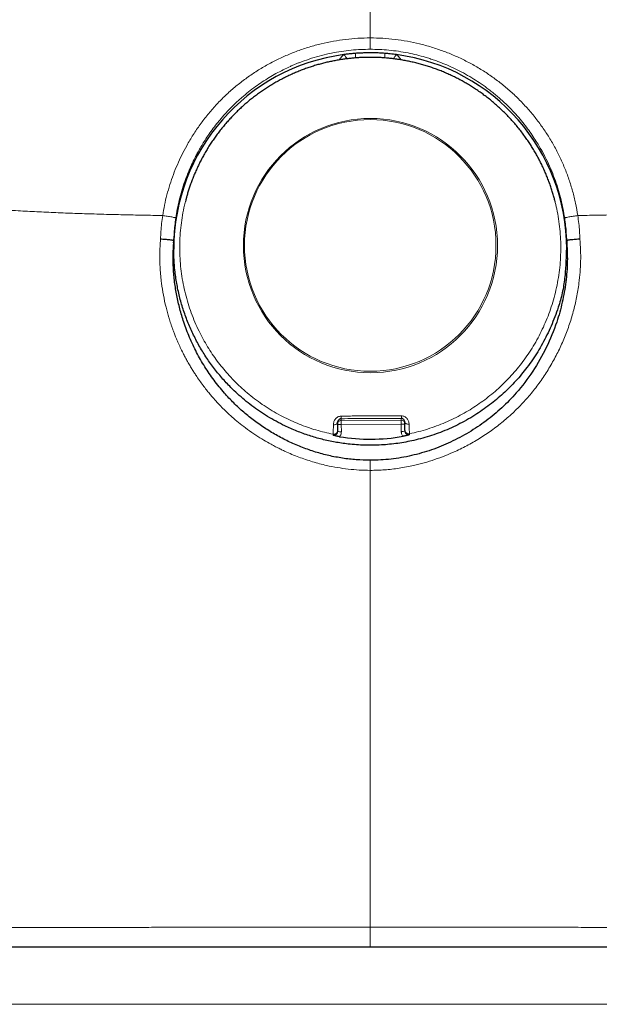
# Model space of a CAD drawing. Header units: millimetres. Extents: x 8 to 819, y 12 to 828.
# Tile 33 of 42: x 416 to 431, y 605 to 631. Entities that reach past the tile are written whole.
import ezdxf

# ---------------------------------------------------------------- set-up
doc = ezdxf.new("R2010")
doc.units = ezdxf.units.MM

msp = doc.modelspace()

# ---------------------------------------------------------------- linework, layer by layer
at = {"color": 7, "linetype": 'Continuous', "lineweight": 30}
for p, q in [((420.072, 626.443), (420.062, 626.407)), ((429.938, 626.407), (429.928, 626.443)), ((419.748, 625.301), (419.75, 625.36)), ((430.25, 625.362), (430.252, 625.303)), ((424.125, 620.491), (424.129, 620.521)), ((425.927, 620.511), (425.927, 620.472)), ((424.128, 620.294), (424.128, 620.268))]:
    msp.add_line(p, q, dxfattribs=at)
at = {"color": 252, "linetype": 'Continuous', "lineweight": 0}
for p, q in [((424.226, 620.61), (424.226, 620.562)), ((424.226, 620.562), (425.826, 620.571)), ((425.827, 620.464), (424.227, 620.455)), ((424.227, 620.455), (424.228, 620.262)), ((425.826, 620.571), (425.826, 620.619)), ((425.828, 620.271), (425.827, 620.464)), ((425.927, 620.472), (425.928, 620.279)), ((424.009, 620.17), (424.009, 620.196)), ((425.928, 620.279), (425.928, 620.305)), ((426.049, 620.208), (426.049, 620.181)), ((425, 609.716), (425, 607.043)), ((400.739, 604.981), (434.264, 604.981))]:
    msp.add_line(p, q, dxfattribs=at)
at = {"color": 252, "linetype": 'Continuous', "lineweight": 0, "flags": 128}
for points in [[(425, 630.774), (425, 630.736), (425, 630.699), (425, 630.663), (425, 630.628), (425, 630.596), (425, 630.567), (425, 630.54), (425, 630.518), (425, 630.499), (425, 630.485), (425, 630.475), (425, 630.47)], [(425.927, 620.511), (425.929, 620.501), (425.936, 620.491), (425.947, 620.482), (425.961, 620.475), (425.978, 620.469), (425.997, 620.465), (426.018, 620.463), (426.039, 620.463)], [(425, 619.5), (425, 619.488), (425, 619.472), (425, 619.452), (425, 619.428), (425, 619.401), (425, 619.371), (425, 619.339), (425, 619.304), (425, 619.268), (425, 619.231)], [(425, 607.043), (425, 606.996), (425, 606.948), (425, 606.901), (425, 606.855), (425, 606.811), (425, 606.768), (425, 606.728), (425, 606.69), (425, 606.655), (425, 606.624), (425, 606.596), (425, 606.572), (425, 606.552), (425, 606.536), (425, 606.525), (425, 606.518), (425, 606.516)]]:
    msp.add_lwpolyline(points, dxfattribs=at)
at = {"color": 252, "linetype": 'Continuous', "lineweight": 0}
for centre, radius in [((425.006, 625.23), 3.394), ((425, 625.235), 3.359)]:
    msp.add_circle(centre, radius, dxfattribs=at)
at = {"color": 7, "linetype": 'Continuous', "lineweight": 30}
for centre, radius, start, end in [((424.992, 625.132), 5.242, 97.603, 179.9412), ((425.009, 625.132), 5.241, 0.0564, 82.3994), ((425, 625.173), 5.109, 260.7574, 279.8985)]:
    msp.add_arc(centre, radius, start, end, dxfattribs=at)
at = {"color": 252, "linetype": 'Continuous', "lineweight": 0}
for centre, radius, start, end in [((419.313, 626.356), 6.374, 37.2777, 38.5474), ((411.423, 630.339), 13.182, 359.5643, 0.0917), ((438.577, 630.339), 13.183, 179.9083, 180.4355), ((430.746, 626.31), 6.449, 141.4598, 142.711), ((424.039, 620.557), 0.109, 257.6939, 323.0003), ((424.227, 620.462), 0.0999, 90.2579, 180.2599), ((424.2, 620.818), 0.364, 258.4237, 274.2486), ((424.475, 620.67), 0.256, 178.2422, 193.6487), ((503.339, 620.934), 79.113, 180.2694, 180.3467), ((425.58, 620.677), 0.253, 346.8668, 2.4376), ((425.827, 620.471), 0.0999, 0.3998, 90.3975), ((504.939, 620.943), 79.113, 180.2694, 180.3467), ((425.85, 620.828), 0.365, 266.4208, 282.2124), ((424.201, 620.625), 0.364, 258.4237, 274.2486), ((425.851, 620.635), 0.365, 266.4208, 282.2124)]:
    msp.add_arc(centre, radius, start, end, dxfattribs=at)
for points, knots in [([(406.183, 642.792), (406.138, 642.64), (406.05, 642.336), (405.921, 641.883), (405.795, 641.432), (405.673, 640.983), (405.557, 640.54), (405.445, 640.102), (405.338, 639.67), (405.236, 639.242), (405.139, 638.814), (405.047, 638.388), (404.961, 637.963), (404.881, 637.543), (404.809, 637.127), (404.745, 636.719), (404.688, 636.317), (404.641, 635.923), (404.601, 635.534), (404.571, 635.149), (404.55, 634.766), (404.539, 634.387), (404.538, 634.014), (404.549, 633.648), (404.57, 633.29), (404.603, 632.942), (404.647, 632.601), (404.703, 632.268), (404.769, 631.959), (404.841, 631.672), (404.918, 631.407), (405.005, 631.148), (405.102, 630.894), (405.209, 630.647), (405.333, 630.391), (405.475, 630.129), (405.638, 629.861), (405.815, 629.603), (405.995, 629.367), (406.177, 629.152), (406.358, 628.955), (406.549, 628.767), (406.75, 628.585), (406.96, 628.412), (407.175, 628.249), (407.395, 628.097), (407.618, 627.955), (407.849, 627.82), (408.087, 627.691), (408.355, 627.557), (408.654, 627.421), (408.987, 627.284), (409.33, 627.157), (409.682, 627.04), (410.042, 626.932), (410.408, 626.833), (410.781, 626.744), (411.161, 626.662), (411.551, 626.587), (411.95, 626.519), (412.358, 626.457), (412.773, 626.401), (413.194, 626.351), (413.617, 626.307), (414.043, 626.268), (414.471, 626.233), (414.904, 626.201), (415.361, 626.172), (415.841, 626.145), (416.347, 626.121), (416.857, 626.099), (417.37, 626.081), (417.887, 626.066), (418.407, 626.053), (418.93, 626.042), (419.281, 626.036), (419.456, 626.033)], [0, 0, 0, 0, 0.014, 0.028, 0.041998, 0.055996, 0.069995, 0.083746, 0.097498, 0.11125, 0.125003, 0.139005, 0.153007, 0.167009, 0.181009, 0.195009, 0.208758, 0.222506, 0.236253, 0.25, 0.263998, 0.277997, 0.291997, 0.305997, 0.319998, 0.333749, 0.3475, 0.361252, 0.375002, 0.386668, 0.398333, 0.409998, 0.421663, 0.433329, 0.444996, 0.458746, 0.472497, 0.486249, 0.500002, 0.511671, 0.523338, 0.535004, 0.546668, 0.558331, 0.569994, 0.580991, 0.591989, 0.602989, 0.613991, 0.624994, 0.638997, 0.652997, 0.666998, 0.680998, 0.694998, 0.708748, 0.722496, 0.736245, 0.749994, 0.763995, 0.777997, 0.791999, 0.805999, 0.82, 0.83375, 0.8475, 0.861249, 0.874996, 0.890617, 0.906238, 0.921861, 0.937486, 0.953113, 0.968741, 0.984371, 1, 1, 1, 1]), ([(443.817, 642.792), (443.852, 642.672), (443.923, 642.43), (444.027, 642.066), (444.131, 641.698), (444.234, 641.325), (444.335, 640.951), (444.431, 640.585), (444.523, 640.23), (444.609, 639.885), (444.693, 639.542), (444.773, 639.201), (444.856, 638.833), (444.941, 638.439), (445.027, 638.02), (445.106, 637.605), (445.179, 637.193), (445.244, 636.787), (445.301, 636.387), (445.351, 635.992), (445.392, 635.6), (445.422, 635.232), (445.443, 634.888), (445.456, 634.566), (445.461, 634.248), (445.459, 633.934), (445.449, 633.623), (445.429, 633.3), (445.398, 632.965), (445.353, 632.619), (445.296, 632.28), (445.229, 631.965), (445.155, 631.672), (445.076, 631.403), (444.987, 631.139), (444.889, 630.882), (444.781, 630.631), (444.665, 630.39), (444.541, 630.16), (444.411, 629.941), (444.273, 629.729), (444.126, 629.524), (443.981, 629.339), (443.839, 629.172), (443.701, 629.021), (443.556, 628.872), (443.405, 628.728), (443.251, 628.591), (443.095, 628.46), (442.938, 628.336), (442.747, 628.195), (442.517, 628.039), (442.242, 627.87), (441.954, 627.71), (441.656, 627.56), (441.35, 627.421), (441.036, 627.291), (440.768, 627.191), (440.551, 627.116), (440.39, 627.062), (440.227, 627.011), (440.069, 626.964), (439.881, 626.91), (439.659, 626.851), (439.397, 626.786), (439.188, 626.738), (439.035, 626.704), (438.941, 626.685), (438.846, 626.665), (438.751, 626.646), (438.654, 626.628), (438.557, 626.609), (438.39, 626.579), (438.151, 626.537), (437.834, 626.487), (437.506, 626.44), (437.167, 626.396), (436.818, 626.354), (436.473, 626.317), (436.133, 626.284), (435.799, 626.254), (435.496, 626.23), (435.226, 626.21), (435.053, 626.198), (434.939, 626.191), (434.886, 626.187), (434.833, 626.184), (434.779, 626.18), (434.725, 626.177), (434.671, 626.174), (434.502, 626.164), (434.214, 626.148), (433.801, 626.127), (433.373, 626.109), (432.931, 626.092), (432.477, 626.077), (432.011, 626.063), (431.535, 626.052), (431.045, 626.041), (430.712, 626.036), (430.544, 626.033)], [0, 0, 0, 0, 0.011058, 0.022281, 0.03368, 0.045265, 0.057044, 0.068771, 0.079719, 0.090663, 0.101609, 0.112563, 0.123533, 0.13731, 0.151095, 0.164901, 0.17874, 0.192624, 0.206314, 0.220071, 0.233903, 0.247824, 0.259605, 0.271418, 0.28327, 0.295167, 0.307116, 0.319019, 0.33299, 0.346966, 0.360958, 0.374977, 0.386867, 0.398725, 0.410558, 0.42237, 0.43417, 0.446048, 0.45725, 0.468407, 0.479524, 0.490607, 0.501661, 0.510459, 0.519413, 0.528529, 0.537651, 0.546506, 0.555212, 0.563771, 0.572126, 0.585318, 0.598638, 0.612096, 0.625698, 0.638766, 0.651978, 0.66534, 0.671694, 0.678084, 0.684509, 0.690796, 0.696498, 0.706111, 0.715864, 0.725759, 0.729123, 0.732504, 0.735901, 0.739315, 0.742745, 0.746192, 0.749656, 0.760376, 0.771317, 0.782482, 0.793872, 0.805489, 0.817335, 0.82795, 0.838744, 0.849718, 0.85706, 0.864481, 0.866157, 0.867838, 0.869523, 0.871212, 0.872905, 0.874602, 0.876302, 0.888755, 0.901559, 0.914714, 0.928223, 0.942087, 0.956048, 0.970353, 0.985004, 1, 1, 1, 1]), ([(425, 630.774), (425, 630.915), (425, 631.197), (425, 631.62), (425, 632.043), (425, 632.465), (425, 632.887), (425, 633.278), (425, 633.638), (425, 633.966), (425, 634.294), (425, 634.619), (425, 634.943), (425, 635.26), (425, 635.572), (425, 635.878), (425, 636.179), (425, 636.474), (425, 636.764), (425, 637.047), (425, 637.323), (425, 637.591), (425, 637.849), (425, 638.098), (425, 638.338), (425, 638.566), (425, 638.784), (425, 638.991), (425, 639.185), (425, 639.369), (425, 639.542), (425, 639.706), (425, 639.861), (425, 640.008), (425, 640.146), (425, 640.288), (425, 640.431), (425, 640.575), (425, 640.709), (425, 640.834), (425, 640.962), (425, 641.09), (425, 641.218), (425, 641.337), (425, 641.449), (425, 641.565), (425, 641.685), (425, 641.808), (425, 641.888), (425, 641.927)], [0, 0, 0, 0, 0.023329, 0.046658, 0.069991, 0.093325, 0.116659, 0.139994, 0.158329, 0.176663, 0.194995, 0.213329, 0.231666, 0.250001, 0.267857, 0.285711, 0.30357, 0.32143, 0.339287, 0.357139, 0.374991, 0.392846, 0.410702, 0.428559, 0.446413, 0.464266, 0.482121, 0.49998, 0.517484, 0.534984, 0.552481, 0.56998, 0.587483, 0.604986, 0.622487, 0.639987, 0.661988, 0.683987, 0.70598, 0.727971, 0.749965, 0.777967, 0.805977, 0.833991, 0.861996, 0.889995, 0.92666, 0.96333, 1, 1, 1, 1]), ([(419.456, 626.033), (419.471, 626.126), (419.502, 626.312), (419.567, 626.587), (419.646, 626.859), (419.739, 627.127), (419.845, 627.39), (419.964, 627.647), (420.104, 627.914), (420.267, 628.187), (420.454, 628.464), (420.656, 628.727), (420.872, 628.976), (421.103, 629.211), (421.347, 629.432), (421.605, 629.638), (421.875, 629.83), (422.157, 630.005), (422.449, 630.163), (422.749, 630.304), (423.057, 630.427), (423.371, 630.533), (423.691, 630.62), (424.015, 630.688), (424.342, 630.737), (424.671, 630.768), (424.89, 630.772), (425, 630.774)], [0, 0, 0, 0, 0.035651, 0.07119, 0.106724, 0.142488, 0.178251, 0.213869, 0.249436, 0.291931, 0.333931, 0.375583, 0.417036, 0.458444, 0.499958, 0.541443, 0.583152, 0.625252, 0.666777, 0.70846, 0.750472, 0.792098, 0.833695, 0.875451, 0.917132, 0.958581, 1, 1, 1, 1]), ([(430.544, 626.033), (430.526, 626.143), (430.489, 626.361), (430.409, 626.683), (430.311, 626.999), (430.194, 627.308), (430.06, 627.609), (429.908, 627.901), (429.739, 628.184), (429.553, 628.457), (429.352, 628.718), (429.136, 628.967), (428.905, 629.204), (428.659, 629.427), (428.401, 629.634), (428.13, 629.826), (427.849, 630.001), (427.558, 630.16), (427.258, 630.301), (426.951, 630.425), (426.636, 630.531), (426.316, 630.619), (425.992, 630.688), (425.663, 630.737), (425.332, 630.768), (425.111, 630.772), (425, 630.774)], [0, 0, 0, 0, 0.041904, 0.08364, 0.125253, 0.166778, 0.208246, 0.249686, 0.291119, 0.332568, 0.374052, 0.415594, 0.457214, 0.498938, 0.540705, 0.582447, 0.624179, 0.665907, 0.707637, 0.74937, 0.791106, 0.832848, 0.874599, 0.916366, 0.95816, 1, 1, 1, 1]), ([(419.806, 625.965), (419.819, 626.044), (419.845, 626.204), (419.898, 626.445), (419.964, 626.691), (420.042, 626.93), (420.129, 627.162), (420.22, 627.375), (420.291, 627.523), (420.333, 627.605), (420.346, 627.63), (420.36, 627.656), (420.373, 627.682), (420.387, 627.708), (420.421, 627.769), (420.478, 627.87), (420.564, 628.012), (420.663, 628.163), (420.776, 628.323), (420.88, 628.459), (420.97, 628.57), (421.043, 628.656), (421.119, 628.742), (421.2, 628.83), (421.286, 628.918), (421.375, 629.006), (421.47, 629.095), (421.594, 629.205), (421.748, 629.333), (421.931, 629.472), (422.114, 629.6), (422.297, 629.715), (422.484, 629.823), (422.674, 629.923), (422.819, 629.992), (422.913, 630.033), (422.955, 630.052), (422.998, 630.069), (423.04, 630.087), (423.082, 630.104), (423.123, 630.12), (423.24, 630.164), (423.431, 630.23), (423.699, 630.307), (423.965, 630.369), (424.229, 630.415), (424.49, 630.447), (424.746, 630.467), (424.916, 630.469), (425, 630.47)], [0, 0, 0, 0, 0.031975, 0.064945, 0.098911, 0.133878, 0.165478, 0.197855, 0.226991, 0.230851, 0.234722, 0.238603, 0.242495, 0.246397, 0.250309, 0.270544, 0.292728, 0.316861, 0.342944, 0.370977, 0.385457, 0.400408, 0.415829, 0.43172, 0.448082, 0.464914, 0.482216, 0.499988, 0.531638, 0.562358, 0.592148, 0.621008, 0.648938, 0.678588, 0.707115, 0.713365, 0.719558, 0.725695, 0.731775, 0.737799, 0.743766, 0.749677, 0.787617, 0.824826, 0.861307, 0.897062, 0.932094, 0.966406, 1, 1, 1, 1]), ([(425, 630.47), (425.082, 630.469), (425.248, 630.467), (425.5, 630.448), (425.755, 630.417), (426.003, 630.375), (426.242, 630.321), (426.415, 630.275), (426.532, 630.239), (426.593, 630.22), (426.653, 630.2), (426.714, 630.18), (426.774, 630.158), (426.886, 630.117), (427.051, 630.051), (427.269, 629.952), (427.491, 629.838), (427.708, 629.713), (427.917, 629.579), (428.067, 629.473), (428.169, 629.396), (428.221, 629.356), (428.274, 629.314), (428.326, 629.271), (428.379, 629.227), (428.481, 629.139), (428.626, 629.007), (428.804, 628.827), (428.963, 628.651), (429.106, 628.478), (429.236, 628.307), (429.354, 628.138), (429.456, 627.98), (429.52, 627.873), (429.552, 627.816), (429.562, 627.799), (429.571, 627.783), (429.58, 627.766), (429.59, 627.75), (429.642, 627.654), (429.733, 627.478), (429.849, 627.219), (429.948, 626.961), (430.031, 626.706), (430.099, 626.455), (430.154, 626.209), (430.181, 626.046), (430.194, 625.965)], [0, 0, 0, 0, 0.03291, 0.06651, 0.100802, 0.135789, 0.167155, 0.199064, 0.207511, 0.215996, 0.224518, 0.233078, 0.241675, 0.250309, 0.280804, 0.312748, 0.34614, 0.380983, 0.412845, 0.445832, 0.454658, 0.463561, 0.472541, 0.481598, 0.490733, 0.499944, 0.53563, 0.569369, 0.601161, 0.631005, 0.658901, 0.687338, 0.713419, 0.734422, 0.737037, 0.739621, 0.742174, 0.744695, 0.747186, 0.749645, 0.788552, 0.826409, 0.863216, 0.898977, 0.933692, 0.967366, 1, 1, 1, 1]), ([(424.298, 630.328), (424.283, 630.315), (424.253, 630.29), (424.215, 630.245), (424.189, 630.211), (424.178, 630.19), (424.176, 630.187)], [0, 0, 0, 0, 0.3147679, 0.6279599, 0.943787, 1, 1, 1, 1]), ([(425.824, 630.187), (425.823, 630.19), (425.812, 630.21), (425.786, 630.245), (425.747, 630.29), (425.717, 630.315), (425.702, 630.328)], [0, 0, 0, 0, 0.056382, 0.370269, 0.683388, 1, 1, 1, 1]), ([(420.073, 626.443), (420.061, 626.398), (420.026, 626.266), (419.983, 626.042), (419.943, 625.773), (419.918, 625.501), (419.908, 625.228), (419.913, 624.954), (419.932, 624.681), (419.966, 624.41), (420.014, 624.143), (420.077, 623.88), (420.152, 623.622), (420.241, 623.371), (420.341, 623.127), (420.45, 622.897), (420.565, 622.682), (420.684, 622.481), (420.812, 622.288), (420.946, 622.104), (421.085, 621.929), (421.184, 621.818), (421.232, 621.762)], [0, 0, 0, 0, 0.0276781, 0.0816069, 0.1357924, 0.1901584, 0.2446267, 0.2991183, 0.3535543, 0.4078558, 0.4619454, 0.5157475, 0.5691888, 0.622199, 0.6747114, 0.7266631, 0.7737437, 0.8202621, 0.8661802, 0.9114628, 0.9560787, 1, 1, 1, 1]), ([(428.807, 621.806), (428.859, 621.866), (428.965, 621.989), (429.114, 622.183), (429.256, 622.387), (429.389, 622.601), (429.513, 622.824), (429.626, 623.053), (429.728, 623.289), (429.818, 623.533), (429.897, 623.785), (429.964, 624.044), (430.017, 624.309), (430.057, 624.579), (430.082, 624.851), (430.092, 625.124), (430.087, 625.398), (430.068, 625.671), (430.034, 625.941), (429.988, 626.199), (429.947, 626.365), (429.928, 626.443)], [0, 0, 0, 0, 0.048404, 0.097638, 0.147665, 0.198442, 0.249924, 0.301122, 0.352895, 0.405185, 0.457933, 0.512159, 0.566721, 0.621542, 0.676546, 0.731653, 0.786784, 0.841859, 0.896798, 0.951522, 1, 1, 1, 1]), ([(419.456, 626.033), (419.446, 625.963), (419.427, 625.822), (419.408, 625.61), (419.401, 625.469), (419.398, 625.399)], [0, 0, 0, 0, 0.334901, 0.668059, 1, 1, 1, 1]), ([(419.456, 626.033), (419.476, 626.03), (419.516, 626.025), (419.58, 626.015), (419.643, 626.004), (419.701, 625.994), (419.749, 625.984), (419.782, 625.976), (419.803, 625.969), (419.805, 625.967), (419.806, 625.965)], [0, 0, 0, 0, 0.114459, 0.237506, 0.367026, 0.50004, 0.633047, 0.76255, 0.885572, 1, 1, 1, 1]), ([(419.752, 625.358), (419.755, 625.426), (419.761, 625.562), (419.779, 625.764), (419.797, 625.899), (419.806, 625.965)], [0, 0, 0, 0, 0.334911, 0.668239, 1, 1, 1, 1]), ([(430.194, 625.965), (430.195, 625.967), (430.197, 625.969), (430.218, 625.976), (430.251, 625.984), (430.299, 625.994), (430.357, 626.004), (430.42, 626.015), (430.484, 626.025), (430.524, 626.03), (430.544, 626.033)], [0, 0, 0, 0, 0.114428, 0.23745, 0.366953, 0.49996, 0.632974, 0.762494, 0.885541, 1, 1, 1, 1]), ([(430.194, 625.965), (430.203, 625.899), (430.221, 625.765), (430.239, 625.563), (430.245, 625.428), (430.248, 625.361)], [0, 0, 0, 0, 0.331729, 0.665056, 1, 1, 1, 1]), ([(430.544, 626.033), (430.554, 625.963), (430.573, 625.823), (430.592, 625.612), (430.599, 625.471), (430.602, 625.401)], [0, 0, 0, 0, 0.334898, 0.668057, 1, 1, 1, 1]), ([(419.398, 625.399), (419.39, 625.268), (419.373, 625.008), (419.384, 624.617), (419.418, 624.249), (419.473, 623.904), (419.54, 623.597), (419.597, 623.389), (419.631, 623.276), (419.64, 623.246), (419.65, 623.215), (419.66, 623.184), (419.67, 623.153), (419.68, 623.123), (419.693, 623.085), (419.712, 623.032), (419.738, 622.96), (419.771, 622.871), (419.813, 622.767), (419.865, 622.645), (419.928, 622.507), (419.993, 622.373), (420.058, 622.247), (420.12, 622.133), (420.184, 622.023), (420.246, 621.921), (420.305, 621.828), (420.376, 621.719), (420.46, 621.599), (420.554, 621.472), (420.641, 621.359), (420.721, 621.261), (420.793, 621.177), (420.868, 621.091), (420.958, 620.995), (421.07, 620.879), (421.202, 620.752), (421.355, 620.615), (421.529, 620.47), (421.728, 620.319), (421.939, 620.173), (422.149, 620.041), (422.305, 619.951), (422.411, 619.894), (422.47, 619.863), (422.527, 619.834), (422.581, 619.807), (422.633, 619.782), (422.683, 619.758), (422.833, 619.689), (423.089, 619.582), (423.458, 619.458), (423.803, 619.367), (424.122, 619.304), (424.413, 619.263), (424.706, 619.237), (424.902, 619.233), (425, 619.231)], [0, 0, 0, 0, 0.041774, 0.083497, 0.125207, 0.160257, 0.195324, 0.226203, 0.229671, 0.233138, 0.236606, 0.240074, 0.243542, 0.247011, 0.250479, 0.256409, 0.2651, 0.27501, 0.287051, 0.301222, 0.317525, 0.33596, 0.349184, 0.363322, 0.377826, 0.390191, 0.402011, 0.413288, 0.432073, 0.449124, 0.464443, 0.47803, 0.489886, 0.500012, 0.515006, 0.532334, 0.552, 0.574007, 0.598358, 0.625055, 0.65434, 0.680931, 0.704822, 0.712259, 0.719388, 0.726212, 0.732728, 0.738938, 0.74484, 0.750436, 0.791962, 0.83348, 0.875003, 0.90617, 0.937374, 0.968641, 1, 1, 1, 1]), ([(430.602, 625.401), (430.609, 625.304), (430.622, 625.109), (430.622, 624.815), (430.608, 624.521), (430.575, 624.197), (430.517, 623.844), (430.428, 623.465), (430.313, 623.094), (430.175, 622.731), (430.013, 622.379), (429.828, 622.038), (429.621, 621.71), (429.394, 621.397), (429.146, 621.102), (428.878, 620.823), (428.589, 620.563), (428.282, 620.323), (427.958, 620.104), (427.621, 619.906), (427.299, 619.747), (426.998, 619.619), (426.722, 619.518), (426.443, 619.431), (426.127, 619.351), (425.774, 619.285), (425.387, 619.24), (425.129, 619.234), (425, 619.231)], [0, 0, 0, 0, 0.031198, 0.062463, 0.093887, 0.125562, 0.166997, 0.208563, 0.250454, 0.292013, 0.333543, 0.375225, 0.416942, 0.458449, 0.499926, 0.541337, 0.582962, 0.624999, 0.666835, 0.7086, 0.75048, 0.782036, 0.813351, 0.84451, 0.875597, 0.917561, 0.95895, 1, 1, 1, 1]), ([(421.232, 621.762), (421.267, 621.725), (421.337, 621.65), (421.465, 621.521), (421.562, 621.432), (421.622, 621.378)], [0, 0, 0, 0, 0.279964, 0.560028, 1, 1, 1, 1]), ([(428.422, 621.417), (428.459, 621.452), (428.534, 621.521), (428.664, 621.65), (428.752, 621.747), (428.807, 621.806)], [0, 0, 0, 0, 0.279964, 0.560028, 1, 1, 1, 1]), ([(421.622, 621.378), (421.685, 621.324), (421.811, 621.216), (422.011, 621.064), (422.218, 620.922), (422.433, 620.789), (422.655, 620.668), (422.878, 620.559), (423.101, 620.463), (423.324, 620.38), (423.55, 620.307), (423.778, 620.245), (423.932, 620.212), (424.008, 620.196)], [0, 0, 0, 0, 0.092528, 0.18555, 0.278956, 0.372634, 0.466469, 0.560345, 0.648792, 0.737075, 0.8251, 0.912772, 1, 1, 1, 1]), ([(426.049, 620.208), (426.13, 620.226), (426.293, 620.263), (426.533, 620.333), (426.772, 620.414), (427.006, 620.508), (427.236, 620.613), (427.456, 620.727), (427.667, 620.849), (427.866, 620.978), (428.059, 621.116), (428.245, 621.262), (428.363, 621.366), (428.422, 621.417)], [0, 0, 0, 0, 0.092528, 0.18555, 0.278957, 0.372634, 0.466469, 0.560346, 0.648792, 0.737076, 0.825101, 0.912773, 1, 1, 1, 1]), ([(424.009, 620.197), (424.009, 620.205), (424.01, 620.222), (424.013, 620.286), (424.015, 620.368), (424.015, 620.424), (424.016, 620.451)], [0, 0, 0, 0, 0.2711489, 0.5430229, 0.7780781, 1, 1, 1, 1]), ([(424.016, 620.451), (424.016, 620.465), (424.018, 620.492), (424.03, 620.533), (424.047, 620.571), (424.071, 620.606), (424.1, 620.635), (424.135, 620.658), (424.175, 620.674), (424.204, 620.677), (424.219, 620.678)], [0, 0, 0, 0, 0.131454, 0.261379, 0.389015, 0.513746, 0.635509, 0.755244, 0.875359, 1, 1, 1, 1]), ([(424.219, 620.678), (424.354, 620.68), (424.622, 620.685), (425.026, 620.688), (425.43, 620.689), (425.698, 620.688), (425.833, 620.687)], [0, 0, 0, 0, 0.249968, 0.49989, 0.749866, 1, 1, 1, 1]), ([(425.826, 620.619), (425.727, 620.619), (425.528, 620.619), (425.229, 620.617), (424.912, 620.616), (424.578, 620.613), (424.344, 620.611), (424.226, 620.61)], [0, 0, 0, 0, 0.186761, 0.373426, 0.56008, 0.78008, 1, 1, 1, 1]), ([(425.833, 620.687), (425.848, 620.686), (425.877, 620.684), (425.918, 620.668), (425.953, 620.646), (425.983, 620.616), (426.006, 620.582), (426.024, 620.544), (426.036, 620.504), (426.038, 620.477), (426.039, 620.463)], [0, 0, 0, 0, 0.125065, 0.245432, 0.365314, 0.487154, 0.611887, 0.739413, 0.869062, 1, 1, 1, 1]), ([(426.039, 620.463), (426.04, 620.436), (426.041, 620.379), (426.044, 620.297), (426.047, 620.234), (426.048, 620.217), (426.049, 620.208)], [0, 0, 0, 0, 0.221675, 0.457345, 0.730565, 1, 1, 1, 1]), ([(424.128, 620.294), (424.128, 620.288), (424.127, 620.274), (424.12, 620.253), (424.109, 620.233), (424.092, 620.216), (424.073, 620.203), (424.051, 620.196), (424.029, 620.193), (424.015, 620.195), (424.009, 620.196)], [0, 0, 0, 0, 0.114181, 0.237154, 0.366777, 0.5, 0.633223, 0.762846, 0.885819, 1, 1, 1, 1]), ([(424.009, 620.17), (424.016, 620.169), (424.031, 620.167), (424.053, 620.17), (424.074, 620.178), (424.092, 620.19), (424.107, 620.206), (424.119, 620.224), (424.127, 620.246), (424.128, 620.261), (424.128, 620.268)], [0, 0, 0, 0, 0.128635, 0.253449, 0.376599, 0.499211, 0.621877, 0.745232, 0.870501, 1, 1, 1, 1]), ([(424.228, 620.262), (424.227, 620.248), (424.226, 620.222), (424.215, 620.186), (424.199, 620.155), (424.186, 620.139), (424.179, 620.13)], [0, 0, 0, 0, 0.28063, 0.559726, 0.779078, 1, 1, 1, 1]), ([(425.878, 620.14), (425.87, 620.151), (425.853, 620.172), (425.838, 620.206), (425.83, 620.239), (425.829, 620.26), (425.828, 620.271)], [0, 0, 0, 0, 0.280289, 0.559971, 0.78008, 1, 1, 1, 1]), ([(425.928, 620.305), (425.928, 620.298), (425.929, 620.284), (425.936, 620.263), (425.948, 620.244), (425.965, 620.227), (425.985, 620.214), (426.006, 620.207), (426.028, 620.205), (426.042, 620.207), (426.049, 620.208)], [0, 0, 0, 0, 0.114181, 0.237154, 0.366777, 0.5, 0.633223, 0.762846, 0.885819, 1, 1, 1, 1]), ([(425.928, 620.279), (425.929, 620.271), (425.93, 620.256), (425.938, 620.235), (425.95, 620.217), (425.965, 620.201), (425.983, 620.189), (426.004, 620.182), (426.026, 620.178), (426.041, 620.18), (426.049, 620.181)], [0, 0, 0, 0, 0.129138, 0.254233, 0.377525, 0.50019, 0.622835, 0.746065, 0.871045, 1, 1, 1, 1]), ([(425, 619.231), (425, 618.439), (425, 616.854), (425, 614.475), (425, 612.096), (425, 610.509), (425, 609.716)], [0, 0, 0, 0, 0.25, 0.5, 0.75, 1, 1, 1, 1]), ([(425, 607.043), (424.821, 607.043), (424.463, 607.043), (423.926, 607.043), (423.39, 607.043), (422.855, 607.042), (422.32, 607.041), (421.787, 607.04), (421.257, 607.04), (420.719, 607.039), (420.177, 607.037), (419.629, 607.036), (419.085, 607.035), (418.544, 607.034), (418.009, 607.033), (417.461, 607.031), (416.903, 607.03), (416.332, 607.029), (415.767, 607.028), (415.206, 607.026), (414.651, 607.025), (414.102, 607.024), (413.584, 607.022), (413.096, 607.021), (412.772, 607.02), (412.585, 607.019), (412.545, 607.019), (412.521, 607.019), (412.51, 607.019), (412.498, 607.019), (412.484, 607.019), (412.457, 607.019), (412.415, 607.019), (412.354, 607.019), (412.281, 607.018), (412.197, 607.018), (412.102, 607.018), (411.996, 607.018), (411.879, 607.018), (411.751, 607.017), (411.613, 607.017), (411.462, 607.017), (411.299, 607.016), (411.123, 607.016), (410.936, 607.016), (410.739, 607.015), (410.532, 607.015), (410.315, 607.015), (410.087, 607.014), (409.846, 607.014), (409.594, 607.014), (409.358, 607.013), (409.198, 607.013), (409.117, 607.013), (409.094, 607.013), (409.072, 607.013), (409.049, 607.013), (409.026, 607.013), (409.005, 607.013), (408.94, 607.013), (408.725, 607.013), (408.362, 607.013), (407.904, 607.012), (407.473, 607.012), (407.067, 607.012), (406.685, 607.012), (406.312, 607.012), (405.949, 607.013), (405.594, 607.013), (405.239, 607.013), (404.884, 607.014), (404.53, 607.014), (404.188, 607.015), (403.858, 607.016), (403.54, 607.017), (403.235, 607.017), (402.951, 607.018), (402.687, 607.019), (402.441, 607.02), (402.207, 607.021), (401.984, 607.022), (401.772, 607.023), (401.641, 607.024), (401.575, 607.024)], [0, 0, 0, 0, 0.017609, 0.035225, 0.052845, 0.070468, 0.08809, 0.105708, 0.123318, 0.140918, 0.159339, 0.177739, 0.196113, 0.214455, 0.23276, 0.251022, 0.270929, 0.290863, 0.31084, 0.330831, 0.350832, 0.370841, 0.390855, 0.408116, 0.425377, 0.427547, 0.429495, 0.429861, 0.430282, 0.430759, 0.431291, 0.43188, 0.433785, 0.436112, 0.438904, 0.44213, 0.445789, 0.449882, 0.454409, 0.45937, 0.464764, 0.470591, 0.477089, 0.484052, 0.491479, 0.499371, 0.507728, 0.516549, 0.525835, 0.535851, 0.546358, 0.557354, 0.565798, 0.566762, 0.56773, 0.568701, 0.569676, 0.570654, 0.571635, 0.572371, 0.579036, 0.599526, 0.620013, 0.640499, 0.658789, 0.677078, 0.695367, 0.713656, 0.731945, 0.750235, 0.770188, 0.790143, 0.8101, 0.830061, 0.850024, 0.869993, 0.889967, 0.908284, 0.926607, 0.944939, 0.96328, 0.981634, 1, 1, 1, 1]), ([(425, 607.043), (425.239, 607.043), (425.716, 607.043), (426.43, 607.043), (427.14, 607.042), (427.846, 607.041), (428.548, 607.04), (429.234, 607.038), (429.902, 607.037), (430.554, 607.035), (431.203, 607.034), (431.849, 607.032), (432.504, 607.031), (433.166, 607.029), (433.833, 607.027), (434.492, 607.026), (435.142, 607.024), (435.783, 607.023), (436.402, 607.021), (437.001, 607.02), (437.58, 607.019), (438.151, 607.017), (438.712, 607.016), (439.276, 607.015), (439.841, 607.014), (440.404, 607.014), (440.955, 607.013), (441.492, 607.013), (442.016, 607.012), (442.517, 607.012), (442.995, 607.012), (443.451, 607.012), (443.894, 607.013), (444.324, 607.013), (444.748, 607.013), (445.166, 607.014), (445.576, 607.015), (445.97, 607.015), (446.348, 607.016), (446.708, 607.017), (447.045, 607.018), (447.359, 607.019), (447.65, 607.021), (447.926, 607.022), (448.186, 607.023), (448.345, 607.024), (448.425, 607.024)], [0, 0, 0, 0, 0.023531, 0.046955, 0.070297, 0.093578, 0.11682, 0.140046, 0.161947, 0.183869, 0.205826, 0.227836, 0.249912, 0.273333, 0.296697, 0.320015, 0.343299, 0.366562, 0.389814, 0.411739, 0.433675, 0.455631, 0.477618, 0.499643, 0.523017, 0.546371, 0.569708, 0.593031, 0.616343, 0.639645, 0.661609, 0.68357, 0.705528, 0.727487, 0.749447, 0.772744, 0.796049, 0.819364, 0.842694, 0.866042, 0.889411, 0.911468, 0.933552, 0.955665, 0.977813, 1, 1, 1, 1])]:
    msp.add_open_spline(points, degree=3, knots=knots, dxfattribs=at)
at = {"color": 7, "linetype": 'Continuous', "lineweight": 30}
for points, knots in [([(425, 630.254), (424.978, 630.254), (424.939, 630.254), (424.874, 630.253), (424.801, 630.251), (424.711, 630.246), (424.614, 630.24), (424.509, 630.231), (424.399, 630.219), (424.286, 630.205), (424.171, 630.187), (424.053, 630.166), (423.934, 630.142), (423.814, 630.115), (423.694, 630.085), (423.573, 630.051), (423.453, 630.014), (423.332, 629.974), (423.212, 629.931), (423.092, 629.885), (422.974, 629.835), (422.856, 629.782), (422.739, 629.726), (422.623, 629.667), (422.509, 629.605), (422.396, 629.54), (422.284, 629.471), (422.174, 629.4), (422.066, 629.326), (421.959, 629.249), (421.855, 629.169), (421.752, 629.087), (421.652, 629.001), (421.554, 628.914), (421.458, 628.823), (421.364, 628.73), (421.273, 628.635), (421.184, 628.537), (421.098, 628.437), (421.015, 628.335), (420.934, 628.231), (420.856, 628.125), (420.781, 628.017), (420.709, 627.908), (420.64, 627.797), (420.574, 627.684), (420.511, 627.57), (420.451, 627.455), (420.395, 627.34), (420.342, 627.223), (420.292, 627.107), (420.246, 626.99), (420.203, 626.875), (420.165, 626.763), (420.131, 626.655), (420.102, 626.558), (420.084, 626.49), (420.075, 626.455), (420.072, 626.446), (420.072, 626.444), (420.072, 626.443), (420.072, 626.443), (420.072, 626.443), (420.072, 626.443), (420.072, 626.443)], [0, 0, 0, 0, 0.009804, 0.0172533, 0.0292218, 0.0425354, 0.0573076, 0.0730487, 0.0895256, 0.1065605, 0.1240299, 0.1418443, 0.1599376, 0.17826, 0.1967733, 0.2154473, 0.2342583, 0.253187, 0.2722176, 0.291337, 0.3105342, 0.3297999, 0.349126, 0.3685056, 0.3879325, 0.4074015, 0.4269077, 0.4464467, 0.4660144, 0.4856072, 0.5052216, 0.5248543, 0.5445019, 0.5641614, 0.5838296, 0.6035033, 0.623179, 0.6428535, 0.6625227, 0.6821828, 0.701829, 0.7214562, 0.7410585, 0.7606287, 0.7801585, 0.7996376, 0.8190531, 0.8383886, 0.8576224, 0.8767254, 0.8956563, 0.9143548, 0.9327269, 0.9506147, 0.9677229, 0.9834012, 0.9958076, 0.99892, 0.9997069, 0.99991, 0.9999665, 0.9999852, 0.9999958, 1, 1, 1, 1]), ([(424.605, 630.36), (424.574, 630.357), (424.51, 630.352), (424.407, 630.342), (424.337, 630.333), (424.298, 630.328)], [0, 0, 0, 0, 0.309981, 0.619961, 1, 1, 1, 1]), ([(425.395, 630.36), (425.345, 630.363), (425.245, 630.37), (425.104, 630.374), (424.973, 630.375), (424.85, 630.373), (424.728, 630.368), (424.646, 630.363), (424.605, 630.36)], [0, 0, 0, 0, 0.189849, 0.379853, 0.534679, 0.689589, 0.844752, 1, 1, 1, 1]), ([(429.928, 626.443), (429.928, 626.443), (429.928, 626.443), (429.928, 626.443), (429.928, 626.443), (429.928, 626.444), (429.928, 626.445), (429.926, 626.452), (429.921, 626.472), (429.906, 626.529), (429.88, 626.62), (429.844, 626.736), (429.804, 626.855), (429.76, 626.976), (429.712, 627.095), (429.662, 627.215), (429.608, 627.333), (429.552, 627.449), (429.492, 627.565), (429.429, 627.679), (429.363, 627.791), (429.295, 627.902), (429.224, 628.01), (429.147, 628.121), (429.064, 628.234), (428.975, 628.349), (428.883, 628.46), (428.787, 628.569), (428.689, 628.675), (428.588, 628.779), (428.484, 628.879), (428.377, 628.977), (428.267, 629.071), (428.154, 629.162), (428.043, 629.247), (427.93, 629.329), (427.818, 629.406), (427.704, 629.479), (427.593, 629.546), (427.48, 629.611), (427.366, 629.673), (427.25, 629.732), (427.132, 629.788), (427.013, 629.841), (426.893, 629.891), (426.772, 629.937), (426.649, 629.981), (426.526, 630.021), (426.402, 630.058), (426.277, 630.093), (426.151, 630.123), (426.025, 630.151), (425.899, 630.175), (425.773, 630.196), (425.647, 630.214), (425.524, 630.228), (425.405, 630.239), (425.3, 630.246), (425.215, 630.25), (425.152, 630.252), (425.107, 630.253), (425.059, 630.254), (425.024, 630.254), (425, 630.254)], [0, 0, 0, 0, 0.00001, 0.000022, 0.00004, 0.000079, 0.000184, 0.000592, 0.003126, 0.009823, 0.02702, 0.045304, 0.064188, 0.083333, 0.102594, 0.121914, 0.141268, 0.160645, 0.180037, 0.199439, 0.218849, 0.238265, 0.257685, 0.277108, 0.298716, 0.320349, 0.341957, 0.363545, 0.385122, 0.406694, 0.428266, 0.449844, 0.471434, 0.493039, 0.514666, 0.53409, 0.555713, 0.575132, 0.59455, 0.613965, 0.633375, 0.652782, 0.672182, 0.691576, 0.710962, 0.730339, 0.749704, 0.769054, 0.788386, 0.807694, 0.826969, 0.846201, 0.86537, 0.884444, 0.903363, 0.922004, 0.940063, 0.956527, 0.969258, 0.978262, 0.984629, 0.989131, 1, 1, 1, 1]), ([(425.702, 630.328), (425.674, 630.331), (425.619, 630.338), (425.517, 630.35), (425.442, 630.356), (425.395, 630.36)], [0, 0, 0, 0, 0.26933, 0.538661, 1, 1, 1, 1]), ([(419.75, 625.36), (419.749, 625.361), (419.746, 625.363), (419.728, 625.368), (419.694, 625.374), (419.646, 625.38), (419.587, 625.386), (419.524, 625.392), (419.459, 625.396), (419.418, 625.398), (419.398, 625.399)], [0, 0, 0, 0, 0.069941, 0.200637, 0.336309, 0.473648, 0.613799, 0.750175, 0.879644, 1, 1, 1, 1]), ([(425, 619.5), (424.876, 619.502), (424.628, 619.508), (424.259, 619.552), (423.895, 619.621), (423.539, 619.717), (423.19, 619.838), (422.851, 619.982), (422.523, 620.15), (422.208, 620.339), (421.907, 620.549), (421.621, 620.778), (421.351, 621.027), (421.084, 621.311), (420.823, 621.633), (420.576, 621.996), (420.358, 622.377), (420.171, 622.775), (420.023, 623.163), (419.911, 623.538), (419.829, 623.895), (419.771, 624.258), (419.739, 624.623), (419.729, 624.974), (419.743, 625.202), (419.75, 625.307)], [0, 0, 0, 0, 0.042172, 0.084176, 0.126088, 0.167961, 0.209831, 0.251717, 0.293624, 0.335549, 0.377484, 0.419416, 0.461332, 0.503223, 0.553486, 0.603791, 0.654128, 0.704476, 0.754809, 0.796729, 0.838611, 0.880453, 0.92226, 0.96405, 1, 1, 1, 1]), ([(419.75, 625.138), (419.75, 625.146), (419.75, 625.162), (419.75, 625.185), (419.75, 625.206), (419.751, 625.226), (419.751, 625.245), (419.751, 625.261), (419.752, 625.279), (419.752, 625.297), (419.753, 625.316), (419.754, 625.332), (419.754, 625.348), (419.755, 625.364), (419.755, 625.379), (419.756, 625.388), (419.756, 625.394), (419.756, 625.396), (419.756, 625.401), (419.757, 625.405), (419.757, 625.408), (419.757, 625.409), (419.757, 625.41), (419.756, 625.41), (419.756, 625.409), (419.756, 625.409), (419.756, 625.408), (419.756, 625.408), (419.756, 625.407), (419.756, 625.406), (419.756, 625.405), (419.756, 625.404), (419.756, 625.403), (419.755, 625.401), (419.755, 625.398), (419.755, 625.394), (419.755, 625.391), (419.755, 625.39)], [0, 0, 0, 0, 0.0344017, 0.0665457, 0.0964341, 0.1240698, 0.1494559, 0.172597, 0.1934988, 0.2233327, 0.2493822, 0.2717014, 0.2903768, 0.3170105, 0.3410936, 0.3639866, 0.3716434, 0.3794012, 0.3873162, 0.4187012, 0.4612761, 0.4858443, 0.5131322, 0.5431607, 0.5759458, 0.5966243, 0.6158824, 0.6365851, 0.6568322, 0.6782939, 0.7009707, 0.7248626, 0.74997, 0.776293, 0.8569673, 0.9572682, 1, 1, 1, 1]), ([(419.754, 625.38), (419.754, 625.379), (419.753, 625.376), (419.753, 625.368), (419.753, 625.362), (419.752, 625.358)], [0, 0, 0, 0, 0.0706121, 0.5083184, 1, 1, 1, 1]), ([(430.248, 625.361), (430.257, 625.177), (430.277, 624.809), (430.233, 624.259), (430.138, 623.717), (429.972, 623.128), (429.717, 622.505), (429.354, 621.868), (428.947, 621.334), (428.521, 620.897), (428.098, 620.545), (427.64, 620.238), (427.152, 619.978), (426.639, 619.769), (426.106, 619.617), (425.557, 619.518), (425.186, 619.506), (425, 619.5)], [0, 0, 0, 0, 0.062332, 0.12467, 0.187085, 0.24959, 0.332987, 0.41637, 0.499638, 0.562103, 0.62463, 0.687176, 0.7497, 0.812181, 0.874644, 0.937186, 1, 1, 1, 1]), ([(430.248, 625.361), (430.247, 625.371), (430.246, 625.385), (430.243, 625.424), (430.242, 625.426), (430.243, 625.417), (430.244, 625.396), (430.245, 625.37), (430.246, 625.336), (430.249, 625.257), (430.25, 625.19), (430.25, 625.138)], [0, 0, 0, 0, 0.495525, 0.621412, 0.688487, 0.744567, 0.769461, 0.794803, 0.824305, 0.860418, 1, 1, 1, 1]), ([(430.602, 625.401), (430.582, 625.4), (430.541, 625.398), (430.476, 625.394), (430.412, 625.388), (430.357, 625.383), (430.311, 625.377), (430.277, 625.371), (430.255, 625.366), (430.252, 625.364), (430.251, 625.363)], [0, 0, 0, 0, 0.120338, 0.249799, 0.386175, 0.526336, 0.645065, 0.775405, 0.91316, 1, 1, 1, 1]), ([(430.239, 625.138), (430.235, 625.007), (430.228, 624.812), (430.212, 624.551), (430.194, 624.356), (430.168, 624.161), (430.131, 623.966), (430.082, 623.773), (430.016, 623.561), (429.931, 623.331), (429.832, 623.085), (429.723, 622.845), (429.603, 622.615), (429.474, 622.394), (429.336, 622.182), (429.192, 621.982), (429.042, 621.793), (428.888, 621.616), (428.725, 621.445), (428.554, 621.281), (428.375, 621.124), (428.189, 620.975), (427.995, 620.835), (427.789, 620.699), (427.571, 620.569), (427.342, 620.448), (427.11, 620.34), (426.876, 620.244), (426.64, 620.161), (426.404, 620.09), (426.174, 620.032), (425.952, 619.986), (425.735, 619.951), (425.517, 619.925), (425.297, 619.907), (425.076, 619.899), (424.854, 619.901), (424.632, 619.912), (424.425, 619.931), (424.234, 619.956), (424.059, 619.985), (423.885, 620.019), (423.712, 620.06), (423.542, 620.106), (423.373, 620.157), (423.205, 620.215), (423.04, 620.278), (422.877, 620.347), (422.691, 620.432), (422.484, 620.538), (422.259, 620.668), (422.043, 620.807), (421.837, 620.955), (421.641, 621.11), (421.455, 621.272), (421.293, 621.427), (421.155, 621.57), (421.036, 621.702), (420.922, 621.837), (420.813, 621.977), (420.708, 622.119), (420.609, 622.265), (420.514, 622.414), (420.425, 622.567), (420.341, 622.722), (420.262, 622.88), (420.188, 623.041), (420.12, 623.204), (420.057, 623.369), (420, 623.537), (419.949, 623.706), (419.904, 623.876), (419.864, 624.048), (419.83, 624.222), (419.802, 624.396), (419.776, 624.606), (419.755, 624.854), (419.752, 625.043), (419.75, 625.138)], [0, 0, 0, 0, 0.023789, 0.035698, 0.047606, 0.059585, 0.071563, 0.083686, 0.095811, 0.112055, 0.128325, 0.144191, 0.160098, 0.175506, 0.19095, 0.20619, 0.220425, 0.234707, 0.249019, 0.263406, 0.277824, 0.292318, 0.306842, 0.321415, 0.337192, 0.353008, 0.368447, 0.383923, 0.398917, 0.413945, 0.428775, 0.442025, 0.455276, 0.468617, 0.481959, 0.495396, 0.508834, 0.522371, 0.535907, 0.546634, 0.55736, 0.568135, 0.57891, 0.589605, 0.600299, 0.611042, 0.621786, 0.632491, 0.643209, 0.659025, 0.67488, 0.690357, 0.70587, 0.7209, 0.735963, 0.750828, 0.761558, 0.772289, 0.783068, 0.793847, 0.804547, 0.815247, 0.825996, 0.836744, 0.847456, 0.858179, 0.868906, 0.879634, 0.890411, 0.901188, 0.911885, 0.922582, 0.933328, 0.944074, 0.954781, 0.9655, 0.982725, 1, 1, 1, 1]), ([(424.226, 620.61), (424.22, 620.609), (424.208, 620.608), (424.19, 620.602), (424.173, 620.593), (424.157, 620.58), (424.144, 620.563), (424.134, 620.544), (424.128, 620.523), (424.127, 620.508), (424.127, 620.501)], [0, 0, 0, 0, 0.091519, 0.189646, 0.296322, 0.41306, 0.541016, 0.68107, 0.833893, 1, 1, 1, 1]), ([(424.127, 620.501), (424.127, 620.49), (424.127, 620.469), (424.127, 620.439), (424.127, 620.412), (424.128, 620.387), (424.128, 620.364), (424.128, 620.344), (424.128, 620.327), (424.128, 620.312), (424.128, 620.3), (424.128, 620.297), (424.128, 620.295)], [0, 0, 0, 0, 0.111206, 0.216634, 0.31652, 0.411138, 0.500815, 0.590159, 0.672897, 0.750048, 0.860674, 1, 1, 1, 1]), ([(425.927, 620.511), (425.925, 620.526), (425.923, 620.553), (425.899, 620.589), (425.87, 620.61), (425.845, 620.618), (425.833, 620.619), (425.826, 620.619)], [0, 0, 0, 0, 0.318999, 0.586848, 0.809822, 0.908225, 1, 1, 1, 1]), ([(425.928, 620.305), (425.928, 620.306), (425.928, 620.309), (425.928, 620.315), (425.928, 620.323), (425.928, 620.333), (425.928, 620.345), (425.928, 620.359), (425.928, 620.381), (425.927, 620.414), (425.927, 620.459), (425.927, 620.493), (425.927, 620.511)], [0, 0, 0, 0, 0.095892, 0.178391, 0.24856, 0.303715, 0.363594, 0.428684, 0.499363, 0.649664, 0.816096, 1, 1, 1, 1]), ([(426.049, 620.181), (426.043, 620.18), (426.031, 620.176), (426.015, 620.171), (426, 620.167), (425.986, 620.163), (425.962, 620.157), (425.928, 620.149), (425.894, 620.143), (425.878, 620.14)], [0, 0, 0, 0, 0.125505, 0.238228, 0.338268, 0.425764, 0.50093, 0.763893, 1, 1, 1, 1]), ([(424.179, 620.13), (424.163, 620.133), (424.143, 620.137), (424.12, 620.141), (424.108, 620.144), (424.097, 620.147), (424.081, 620.15), (424.061, 620.155), (424.036, 620.162), (424.018, 620.167), (424.009, 620.17)], [0, 0, 0, 0, 0.235941, 0.298522, 0.363113, 0.43, 0.499441, 0.631407, 0.798036, 1, 1, 1, 1]), ([(402.045, 606.516), (402.115, 606.516), (402.256, 606.516), (402.484, 606.516), (402.725, 606.516), (402.98, 606.516), (403.249, 606.516), (403.53, 606.516), (403.816, 606.516), (404.103, 606.516), (404.392, 606.516), (404.691, 606.516), (405.001, 606.516), (405.32, 606.516), (405.659, 606.516), (406.019, 606.516), (406.398, 606.516), (406.789, 606.516), (407.19, 606.516), (407.601, 606.516), (408.023, 606.516), (408.444, 606.516), (408.86, 606.516), (409.273, 606.516), (409.692, 606.516), (410.119, 606.516), (410.554, 606.516), (411.01, 606.516), (411.487, 606.516), (411.986, 606.516), (412.492, 606.516), (413.005, 606.516), (413.526, 606.516), (414.055, 606.516), (414.576, 606.516), (415.088, 606.516), (415.589, 606.516), (416.094, 606.516), (416.603, 606.516), (417.116, 606.516), (417.627, 606.516), (418.136, 606.516), (418.64, 606.516), (419.146, 606.516), (419.654, 606.516), (420.164, 606.516), (420.675, 606.516), (421.191, 606.516), (421.719, 606.516), (422.258, 606.516), (422.807, 606.516), (423.355, 606.516), (423.904, 606.516), (424.452, 606.516), (424.817, 606.516), (425, 606.516)], [0, 0, 0, 0, 0.020056, 0.040104, 0.060154, 0.080221, 0.100315, 0.120449, 0.140443, 0.158709, 0.176974, 0.195246, 0.213534, 0.231847, 0.250193, 0.27011, 0.29001, 0.309904, 0.329804, 0.349721, 0.369665, 0.389638, 0.407927, 0.426199, 0.444463, 0.462729, 0.481004, 0.499298, 0.519305, 0.539288, 0.559258, 0.579226, 0.599204, 0.619204, 0.639277, 0.657655, 0.675998, 0.694315, 0.712616, 0.730909, 0.749203, 0.766844, 0.784432, 0.801974, 0.81948, 0.836956, 0.854413, 0.871857, 0.889545, 0.908059, 0.926517, 0.94493, 0.963307, 0.981661, 1, 1, 1, 1]), ([(425, 606.516), (425.175, 606.516), (425.524, 606.516), (426.047, 606.516), (426.57, 606.516), (427.092, 606.516), (427.614, 606.516), (428.136, 606.516), (428.655, 606.516), (429.178, 606.516), (429.705, 606.516), (430.238, 606.516), (430.768, 606.516), (431.296, 606.516), (431.822, 606.516), (432.359, 606.516), (432.907, 606.516), (433.465, 606.516), (434.017, 606.516), (434.565, 606.516), (435.109, 606.516), (435.646, 606.516), (436.163, 606.516), (436.658, 606.516), (437.133, 606.516), (437.603, 606.516), (438.066, 606.516), (438.524, 606.516), (438.989, 606.516), (439.459, 606.516), (439.935, 606.516), (440.401, 606.516), (440.858, 606.516), (441.306, 606.516), (441.745, 606.516), (442.162, 606.516), (442.558, 606.516), (442.933, 606.516), (443.299, 606.516), (443.656, 606.516), (444.004, 606.516), (444.354, 606.516), (444.704, 606.516), (445.052, 606.516), (445.388, 606.516), (445.712, 606.516), (446.023, 606.516), (446.323, 606.516), (446.603, 606.516), (446.864, 606.516), (447.106, 606.516), (447.336, 606.516), (447.554, 606.516), (447.762, 606.516), (447.891, 606.516), (447.955, 606.516)], [0, 0, 0, 0, 0.01752, 0.035037, 0.052559, 0.070096, 0.087656, 0.105248, 0.122883, 0.140314, 0.158537, 0.176771, 0.195026, 0.213311, 0.231636, 0.250011, 0.269889, 0.289769, 0.309664, 0.329586, 0.349545, 0.369553, 0.389545, 0.407848, 0.426152, 0.444465, 0.462796, 0.481154, 0.499547, 0.519573, 0.539579, 0.559576, 0.579574, 0.599586, 0.619622, 0.639656, 0.657987, 0.676297, 0.694594, 0.712887, 0.731185, 0.749496, 0.769565, 0.789589, 0.80958, 0.82955, 0.849511, 0.869474, 0.889599, 0.908055, 0.926476, 0.944872, 0.963251, 0.981624, 1, 1, 1, 1])]:
    msp.add_open_spline(points, degree=3, knots=knots, dxfattribs=at)

doc.saveas('drawing.dxf')
